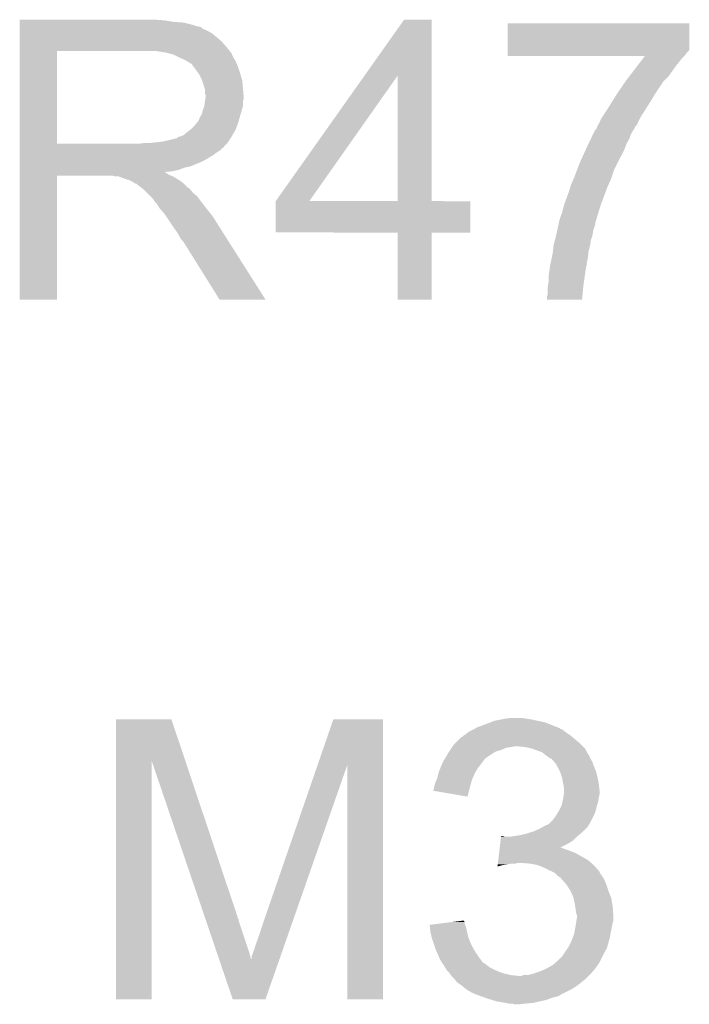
# Model space of a CAD drawing. Extents: x -4 to 126, y -8 to 66.
# Tile 76 of 256: x 17.75 to 20.08, y 52.69 to 56.12. Entities that reach past the tile are written whole.
import ezdxf

# ---------------------------------------------------------------- set-up
doc = ezdxf.new("R2010")
doc.units = 0
doc.layers.add('CLICKER_2_FOR_TMPM4L4A_V104_GTO', color=11, linetype='CONTINUOUS')

msp = doc.modelspace()

# ---------------------------------------------------------------- linework, layer by layer
at = {"layer": 'CLICKER_2_FOR_TMPM4L4A_V104_GTO'}
for points in [[(17.74954, 56.11622), (17.749542, 56.11876), (18.25498, 56.11622), (18.2245, 56.11876)], [(17.74954, 56.11114), (17.74954, 56.11622), (18.285458, 56.11114), (18.25498, 56.11622)], [(17.74954, 56.1086), (17.74954, 56.11114), (18.32102, 56.1086), (18.285458, 56.11114)], [(17.74954, 56.10098), (17.74954, 56.1086), (18.351498, 56.10098), (18.32102, 56.1086)], [(18.949824, 55.923122), (19.088094, 56.118738), (19.184628, 55.923122), (19.18462, 56.118738)], [(19.088094, 56.118738), (19.08811, 56.11876), (19.18462, 56.118738), (19.08811, 56.11876)], [(19.448782, 56.012074), (19.4488, 56.106038), (20.081234, 56.012074), (20.08124, 56.106038)], [(19.4488, 56.106038), (19.448802, 56.10606), (20.08124, 56.106038), (19.448802, 56.10606)], [(17.74954, 56.0959), (17.74954, 56.10098), (18.366742, 56.0959), (18.351498, 56.10098)], [(17.74954, 56.09336), (17.74954, 56.0959), (18.379442, 56.09336), (18.366742, 56.0959)], [(17.74954, 56.093338), (17.74954, 56.09336), (18.38198, 56.093338), (18.379442, 56.09336)], [(17.74954, 56.090816), (17.74954, 56.093338), (18.381988, 56.090816), (18.38198, 56.093338)], [(17.74954, 56.08574), (17.74954, 56.090816), (18.3896, 56.08574), (18.381988, 56.090816)], [(17.74954, 56.08066), (17.74954, 56.08574), (18.402302, 56.08066), (18.3896, 56.08574)], [(17.74954, 56.0705), (17.74954, 56.08066), (18.420078, 56.0705), (18.402302, 56.08066)], [(17.749538, 56.022242), (17.74954, 56.04256), (18.47088, 56.022242), (18.453102, 56.04256)], [(17.74954, 56.0578), (17.74954, 56.0705), (18.43532, 56.0578), (18.420078, 56.0705)], [(17.74954, 56.04256), (17.74954, 56.0578), (18.453102, 56.04256), (18.43532, 56.0578)], [(17.749532, 55.686982), (17.749538, 56.00952), (17.87906, 55.686982), (17.879062, 56.00952)], [(17.749538, 56.00954), (17.749538, 56.022242), (18.480758, 56.00954), (18.47088, 56.022242)], [(17.749538, 56.00952), (17.749538, 56.00954), (17.879062, 56.00952), (18.1864, 56.00954)], [(18.257522, 56.00446), (18.224502, 56.00954), (18.484708, 56.00446), (18.480758, 56.00954)], [(18.276162, 55.999376), (18.257522, 56.00446), (18.48866, 55.999376), (18.484708, 56.00446)], [(19.44878, 56.00192), (19.448782, 56.012074), (20.07108, 56.00192), (20.081234, 56.012074)], [(18.28546, 55.99684), (18.276162, 55.999376), (18.488662, 55.99684), (18.48866, 55.999376)], [(18.285468, 55.996836), (18.28546, 55.99684), (18.488662, 55.996836), (18.488662, 55.99684)], [(18.305776, 55.986682), (18.285468, 55.996836), (18.49374, 55.986682), (18.488662, 55.996836)], [(18.30578, 55.98668), (18.305776, 55.986682), (18.493742, 55.98668), (18.49374, 55.986682)], [(18.32356, 55.97906), (18.30578, 55.98668), (18.498312, 55.97906), (18.493742, 55.98668)], [(18.332034, 55.973978), (18.32356, 55.97906), (18.50136, 55.973978), (18.498312, 55.97906)], [(18.33626, 55.971442), (18.332034, 55.973978), (18.502448, 55.971442), (18.50136, 55.973978)], [(18.343884, 55.96636), (18.33626, 55.971442), (18.504626, 55.96636), (18.502448, 55.971442)], [(19.44878, 55.994298), (19.44878, 56.00192), (20.065998, 55.994298), (20.07108, 56.00192)], [(19.44878, 55.991782), (19.44878, 55.994298), (20.063482, 55.991782), (20.065998, 55.994298)], [(19.926256, 55.99176), (19.44878, 55.991782), (20.06346, 55.99176), (20.063482, 55.991782)], [(19.901022, 55.95874), (19.92043, 55.984138), (20.03552, 55.95874), (20.055838, 55.984138)], [(19.92043, 55.984138), (19.926256, 55.99176), (20.055838, 55.984138), (20.06346, 55.99176)], [(18.346424, 55.966352), (18.343884, 55.96636), (18.50463, 55.966352), (18.504626, 55.96636)], [(18.35404, 55.9562), (18.346424, 55.966352), (18.50898, 55.9562), (18.50463, 55.966352)], [(18.36166, 55.94604), (18.35404, 55.9562), (18.512368, 55.94604), (18.50898, 55.9562)], [(18.370732, 55.93334), (18.36166, 55.94604), (18.5166, 55.93334), (18.512368, 55.94604)], [(19.873844, 55.923178), (19.901022, 55.95874), (20.010118, 55.923178), (20.03552, 55.95874)], [(18.37436, 55.928258), (18.370732, 55.93334), (18.518126, 55.928258), (18.5166, 55.93334)], [(18.38452, 55.907938), (18.37436, 55.928258), (18.52422, 55.907938), (18.518126, 55.928258)], [(18.3896, 55.8927), (18.38452, 55.907938), (18.525744, 55.8927), (18.52422, 55.907938)], [(18.641084, 55.486336), (18.949824, 55.923122), (18.757924, 55.486336), (19.065204, 55.923122)], [(19.065218, 55.4863), (19.065204, 55.923122), (19.184642, 55.4863), (19.184628, 55.923122)], [(19.83232, 55.86476), (19.86026, 55.9054), (19.965244, 55.86476), (19.99234, 55.9054)], [(19.86026, 55.9054), (19.873844, 55.923178), (19.99234, 55.9054), (20.010118, 55.923178)], [(18.392504, 55.88254), (18.3896, 55.8927), (18.52676, 55.88254), (18.525744, 55.8927)], [(18.39468, 55.874918), (18.392504, 55.88254), (18.527396, 55.874918), (18.52676, 55.88254)], [(18.394682, 55.862218), (18.39468, 55.874918), (18.528454, 55.862218), (18.527396, 55.874918)], [(18.392138, 55.816498), (18.39504, 55.836816), (18.52676, 55.816498), (18.52676, 55.836816)], [(18.39722, 55.854596), (18.394682, 55.862218), (18.52909, 55.854596), (18.528454, 55.862218)], [(18.39504, 55.836816), (18.395766, 55.841896), (18.52676, 55.836816), (18.529298, 55.841896)], [(18.395766, 55.841896), (18.39722, 55.85206), (18.529298, 55.841896), (18.529298, 55.85206)], [(18.39722, 55.852062), (18.39722, 55.854596), (18.5293, 55.852062), (18.52909, 55.854596)], [(18.39722, 55.85206), (18.39722, 55.852062), (18.529298, 55.85206), (18.5293, 55.852062)], [(19.79422, 55.8038), (19.81327, 55.83428), (19.927224, 55.8038), (19.94662, 55.83428)], [(19.81327, 55.83428), (19.829146, 55.859682), (19.94662, 55.83428), (19.96186, 55.859682)], [(19.829146, 55.859682), (19.83232, 55.86476), (19.96186, 55.859682), (19.965244, 55.86476)], [(18.38452, 55.7911), (18.38706, 55.803798), (18.51914, 55.7911), (18.52295, 55.803798)], [(18.38706, 55.803798), (18.392136, 55.816496), (18.52295, 55.803798), (18.52676, 55.816496)], [(18.392136, 55.816496), (18.392138, 55.816498), (18.52676, 55.816496), (18.52676, 55.816498)], [(19.777284, 55.778398), (19.79422, 55.8038), (19.91106, 55.778398), (19.927224, 55.8038)], [(18.35912, 55.75046), (18.369278, 55.763158), (18.506902, 55.75046), (18.511518, 55.763158)], [(18.369278, 55.76316), (18.371818, 55.7657), (18.51152, 55.76316), (18.512212, 55.7657)], [(18.369278, 55.763158), (18.369278, 55.76316), (18.511518, 55.763158), (18.51152, 55.76316)], [(18.371818, 55.7657), (18.37436, 55.77078), (18.512212, 55.7657), (18.513598, 55.77078)], [(18.37436, 55.77078), (18.3769, 55.7784), (18.513598, 55.77078), (18.515676, 55.7784)], [(18.3769, 55.7784), (18.38452, 55.791098), (18.515676, 55.7784), (18.519138, 55.791098)], [(18.38452, 55.791098), (18.38452, 55.7911), (18.519138, 55.791098), (18.51914, 55.7911)], [(19.76882, 55.760618), (19.773902, 55.773322), (19.90216, 55.760618), (19.908518, 55.773322)], [(19.773902, 55.773322), (19.777284, 55.778398), (19.908518, 55.773322), (19.91106, 55.778398)], [(18.321018, 55.717438), (18.343242, 55.735218), (18.490988, 55.717438), (18.50136, 55.735218)], [(18.343242, 55.735218), (18.346418, 55.737758), (18.50136, 55.735218), (18.502282, 55.737758)], [(18.346418, 55.737758), (18.35912, 55.75046), (18.502282, 55.737758), (18.506902, 55.75046)], [(19.7463, 55.71998), (19.752378, 55.732682), (19.87804, 55.71998), (19.88566, 55.732682)], [(19.752378, 55.732682), (19.753594, 55.73522), (19.88566, 55.732682), (19.887352, 55.73522)], [(19.753594, 55.73522), (19.756126, 55.735234), (19.887352, 55.73522), (19.887362, 55.735234)], [(19.756126, 55.735234), (19.758656, 55.740296), (19.887362, 55.735234), (19.890738, 55.740296)], [(19.758656, 55.740296), (19.75866, 55.740302), (19.890738, 55.740296), (19.89074, 55.740302)], [(19.75866, 55.740302), (19.761194, 55.747904), (19.89074, 55.740302), (19.893276, 55.747904)], [(19.761194, 55.747904), (19.761198, 55.74792), (19.893276, 55.747904), (19.895806, 55.74792)], [(19.761198, 55.74792), (19.7612, 55.747922), (19.895806, 55.74792), (19.895806, 55.747922)], [(19.7612, 55.747922), (19.76882, 55.760618), (19.895806, 55.747922), (19.90216, 55.760618)], [(18.22958, 55.69204), (18.2499, 55.69458), (18.475112, 55.69204), (18.476806, 55.69458)], [(18.2499, 55.69458), (18.27276, 55.69966), (18.476806, 55.69458), (18.480194, 55.69966)], [(18.27276, 55.69966), (18.293078, 55.70474), (18.480194, 55.69966), (18.483582, 55.70474)], [(18.295614, 55.70474), (18.300698, 55.709816), (18.483582, 55.70474), (18.486542, 55.709816)], [(18.300698, 55.709816), (18.310858, 55.712358), (18.486542, 55.709816), (18.488024, 55.712358)], [(18.310858, 55.712358), (18.321018, 55.717438), (18.488024, 55.712358), (18.490988, 55.717438)], [(19.7305, 55.68696), (19.739008, 55.704738), (19.8628, 55.68696), (19.87296, 55.704738)], [(19.739008, 55.704738), (19.7463, 55.71998), (19.87296, 55.704738), (19.87804, 55.71998)], [(17.74953, 55.67426), (17.749532, 55.676794), (18.460698, 55.67426), (18.46072, 55.676794)], [(17.74953, 55.674254), (17.74953, 55.67426), (18.458174, 55.674254), (18.460698, 55.67426)], [(17.74953, 55.6641), (17.74953, 55.674254), (18.44802, 55.6641), (18.458174, 55.674254)], [(17.74953, 55.65394), (17.74953, 55.6641), (18.43278, 55.65394), (18.44802, 55.6641)], [(17.749532, 55.68696), (17.749532, 55.686982), (18.168618, 55.68696), (17.87906, 55.686982)], [(17.749532, 55.676794), (17.749532, 55.68696), (18.46072, 55.676794), (18.47088, 55.68696)], [(18.168618, 55.68696), (18.186384, 55.689498), (18.47088, 55.68696), (18.473418, 55.689498)], [(18.186384, 55.689498), (18.1864, 55.6895), (18.473418, 55.689498), (18.473418, 55.6895)], [(18.206718, 55.6895), (18.22958, 55.69204), (18.473418, 55.6895), (18.475112, 55.69204)], [(19.70024, 55.62092), (19.72102, 55.66664), (19.83232, 55.62092), (19.85518, 55.66664)], [(19.72102, 55.66664), (19.72564, 55.6768), (19.85518, 55.66664), (19.85899, 55.6768)], [(19.72564, 55.6768), (19.7305, 55.68696), (19.85899, 55.6768), (19.8628, 55.68696)], [(17.74953, 55.646318), (17.74953, 55.65394), (18.422618, 55.646318), (18.43278, 55.65394)], [(17.74953, 55.63108), (17.74953, 55.646318), (18.39722, 55.63108), (18.422618, 55.646318)], [(17.74953, 55.62346), (17.74953, 55.63108), (18.38198, 55.62346), (18.39722, 55.63108)], [(17.74953, 55.60822), (17.74953, 55.62346), (18.346418, 55.60822), (18.38198, 55.62346)], [(17.74953, 55.603138), (17.74953, 55.60822), (18.323558, 55.603138), (18.346418, 55.60822)], [(17.74953, 55.59552), (17.74953, 55.603138), (18.303238, 55.59552), (18.323558, 55.603138)], [(17.74953, 55.59044), (17.74953, 55.59552), (18.280378, 55.59044), (18.303238, 55.59552)], [(19.67992, 55.56758), (19.690562, 55.595518), (19.810306, 55.56758), (19.81962, 55.595518)], [(19.690562, 55.595518), (19.70024, 55.62092), (19.81962, 55.595518), (19.83232, 55.62092)], [(17.74952, 55.143422), (17.749528, 55.575178), (17.879038, 55.143422), (17.87906, 55.575178)], [(17.749528, 55.585358), (17.74953, 55.587866), (18.257524, 55.585358), (18.255012, 55.587866)], [(17.749528, 55.582818), (17.749528, 55.585358), (18.262602, 55.582818), (18.257524, 55.585358)], [(17.749528, 55.57774), (17.749528, 55.582818), (18.27022, 55.57774), (18.262602, 55.582818)], [(17.749528, 55.5752), (17.749528, 55.57774), (18.276572, 55.5752), (18.27022, 55.57774)], [(17.749528, 55.575178), (17.749528, 55.5752), (17.87906, 55.575178), (18.072098, 55.5752)], [(17.74953, 55.587866), (17.74953, 55.59044), (18.255012, 55.587866), (18.280378, 55.59044)], [(18.082258, 55.57266), (18.072098, 55.5752), (18.282922, 55.57266), (18.276572, 55.5752)], [(18.097494, 55.570126), (18.094954, 55.57266), (18.287146, 55.570126), (18.282922, 55.57266)], [(18.100036, 55.57012), (18.097494, 55.570126), (18.287156, 55.57012), (18.287146, 55.570126)], [(18.120358, 55.562502), (18.100036, 55.57012), (18.299852, 55.562502), (18.287156, 55.57012)], [(18.130518, 55.559962), (18.120358, 55.562502), (18.304084, 55.559962), (18.299852, 55.562502)], [(18.1356, 55.55742), (18.130518, 55.559962), (18.30832, 55.55742), (18.304084, 55.559962)], [(18.140678, 55.55488), (18.1356, 55.55742), (18.311496, 55.55488), (18.30832, 55.55742)], [(19.66976, 55.544722), (19.67879, 55.56504), (19.800224, 55.544722), (19.80946, 55.56504)], [(19.67879, 55.56504), (19.67992, 55.56758), (19.80946, 55.56504), (19.810306, 55.56758)], [(18.148298, 55.549802), (18.140678, 55.55488), (18.317844, 55.549802), (18.311496, 55.55488)], [(18.153376, 55.547262), (18.148298, 55.549802), (18.321018, 55.547262), (18.317844, 55.549802)], [(18.155914, 55.54726), (18.153376, 55.547262), (18.32102, 55.54726), (18.321018, 55.547262)], [(18.15846, 55.544722), (18.155914, 55.54726), (18.323558, 55.544722), (18.32102, 55.54726)], [(18.16862, 55.5371), (18.15846, 55.544722), (18.33118, 55.5371), (18.323558, 55.544722)], [(18.171796, 55.53456), (18.16862, 55.5371), (18.33372, 55.53456), (18.33118, 55.5371)], [(18.178148, 55.529478), (18.171796, 55.53456), (18.341342, 55.529478), (18.33372, 55.53456)], [(18.181318, 55.526942), (18.178148, 55.529478), (18.343372, 55.526942), (18.341342, 55.529478)], [(18.191482, 55.516778), (18.181318, 55.526942), (18.351502, 55.516778), (18.343372, 55.526942)], [(19.66214, 55.519318), (19.667472, 55.5371), (19.79009, 55.519318), (19.79676, 55.5371)], [(19.667472, 55.5371), (19.66976, 55.544722), (19.79676, 55.5371), (19.800224, 55.544722)], [(18.204182, 55.504078), (18.191482, 55.516778), (18.366742, 55.504078), (18.351502, 55.516778)], [(18.211798, 55.49646), (18.204182, 55.504078), (18.372456, 55.49646), (18.366742, 55.504078)], [(18.219418, 55.4863), (18.211798, 55.49646), (18.380076, 55.4863), (18.372456, 55.49646)], [(19.6469, 55.47868), (19.66214, 55.519318), (19.77485, 55.47868), (19.79009, 55.519318)], [(18.22069, 55.48376), (18.219418, 55.4863), (18.38198, 55.48376), (18.380076, 55.4863)], [(18.221954, 55.481234), (18.22069, 55.48376), (18.383946, 55.481234), (18.38198, 55.48376)], [(18.224488, 55.48122), (18.221954, 55.481234), (18.383956, 55.48122), (18.383946, 55.481234)], [(18.2372, 55.460902), (18.224488, 55.48122), (18.39976, 55.460902), (18.383956, 55.48122)], [(18.237202, 55.4609), (18.2372, 55.460902), (18.39976, 55.4609), (18.39976, 55.460902)], [(18.25498, 55.440582), (18.237202, 55.4609), (18.416014, 55.440582), (18.39976, 55.4609)], [(18.64106, 55.377102), (18.641062, 55.486278), (19.319218, 55.377102), (19.31924, 55.486278)], [(18.641062, 55.4863), (18.641064, 55.486306), (19.065218, 55.4863), (19.014004, 55.486306)], [(18.641062, 55.486278), (18.641062, 55.4863), (19.31924, 55.486278), (19.184642, 55.4863)], [(18.641064, 55.486306), (18.641084, 55.486336), (19.014004, 55.486306), (18.757924, 55.486336)], [(19.63928, 55.448202), (19.64182, 55.4609), (19.765302, 55.448202), (19.76921, 55.4609)], [(19.64182, 55.4609), (19.646174, 55.476142), (19.76921, 55.4609), (19.7739, 55.476142)], [(19.646174, 55.476142), (19.6469, 55.47868), (19.7739, 55.476142), (19.77485, 55.47868)], [(18.25837, 55.435498), (18.25498, 55.440582), (18.42008, 55.435498), (18.416014, 55.440582)], [(18.276994, 55.40756), (18.25837, 55.435498), (18.43786, 55.40756), (18.42008, 55.435498)], [(19.626912, 55.410096), (19.629122, 55.42026), (19.75358, 55.410096), (19.756706, 55.42026)], [(19.629122, 55.42026), (19.6342, 55.4355), (19.756706, 55.42026), (19.761394, 55.4355)], [(19.6342, 55.4355), (19.63928, 55.448202), (19.761394, 55.4355), (19.765302, 55.448202)], [(18.28546, 55.39486), (18.276994, 55.40756), (18.445918, 55.39486), (18.43786, 55.40756)], [(18.29816, 55.377082), (18.28546, 55.39486), (18.457198, 55.377082), (18.445918, 55.39486)], [(19.620286, 55.37962), (19.622494, 55.38978), (19.74596, 55.37962), (19.748502, 55.38978)], [(19.622494, 55.38978), (19.625808, 55.405018), (19.748502, 55.38978), (19.753578, 55.405018)], [(19.625808, 55.405018), (19.626912, 55.410096), (19.753578, 55.405018), (19.75358, 55.410096)], [(18.30832, 55.359298), (18.29816, 55.377082), (18.468482, 55.359298), (18.457198, 55.377082)], [(18.310858, 55.354224), (18.30832, 55.359298), (18.4717, 55.354224), (18.468482, 55.359298)], [(18.318478, 55.346602), (18.310858, 55.354224), (18.476536, 55.346602), (18.4717, 55.354224)], [(19.065218, 55.37708), (18.64106, 55.377102), (19.319218, 55.37708), (19.319218, 55.377102)], [(19.06522, 55.377058), (19.065218, 55.37708), (19.18462, 55.377058), (19.319218, 55.37708)], [(19.06524, 55.143422), (19.06522, 55.377058), (19.184598, 55.143422), (19.18462, 55.377058)], [(19.612954, 55.349138), (19.61642, 55.361838), (19.73834, 55.349138), (19.74257, 55.361838)], [(19.61642, 55.361838), (19.616972, 55.364378), (19.74257, 55.361838), (19.743418, 55.364378)], [(19.616972, 55.364378), (19.620286, 55.37962), (19.743418, 55.364378), (19.74596, 55.37962)], [(18.445478, 55.14341), (18.318478, 55.346602), (18.605454, 55.14341), (18.476536, 55.346602)], [(19.606766, 55.313578), (19.608544, 55.331358), (19.73072, 55.313578), (19.7358, 55.331358)], [(19.608544, 55.331358), (19.6088, 55.333902), (19.7358, 55.331358), (19.736162, 55.333902)], [(19.6088, 55.333902), (19.612954, 55.349138), (19.736162, 55.333902), (19.73834, 55.349138)], [(19.5961, 55.260238), (19.60118, 55.2831), (19.7228, 55.260238), (19.726834, 55.2831)], [(19.60118, 55.2831), (19.602704, 55.29072), (19.726834, 55.2831), (19.72818, 55.29072)], [(19.602704, 55.29072), (19.60626, 55.308498), (19.72818, 55.29072), (19.730154, 55.308498)], [(19.60626, 55.308498), (19.606766, 55.313578), (19.730154, 55.308498), (19.73072, 55.313578)], [(19.594512, 55.24754), (19.5961, 55.260238), (19.72056, 55.24754), (19.7228, 55.260238)], [(19.59102, 55.22214), (19.59356, 55.23992), (19.71675, 55.22214), (19.719416, 55.23992)], [(19.59102, 55.204362), (19.59102, 55.22214), (19.714082, 55.204362), (19.71675, 55.22214)], [(19.59356, 55.23992), (19.594512, 55.24754), (19.719416, 55.23992), (19.72056, 55.24754)], [(19.58848, 55.189122), (19.589748, 55.19674), (19.71221, 55.189122), (19.71294, 55.19674)], [(19.58848, 55.163722), (19.58848, 55.189122), (19.709782, 55.163722), (19.71221, 55.189122)], [(19.589748, 55.19674), (19.59102, 55.204362), (19.71294, 55.19674), (19.714082, 55.204362)], [(19.58594, 55.153562), (19.58848, 55.163722), (19.70881, 55.153562), (19.709782, 55.163722)], [(19.58594, 55.143422), (19.58594, 55.153562), (19.707842, 55.143422), (19.70881, 55.153562)], [(17.879038, 55.1434), (17.74952, 55.143422), (17.879038, 55.1434), (17.879038, 55.143422)], [(18.60546, 55.1434), (18.605454, 55.14341), (18.60546, 55.1434), (18.445478, 55.14341)], [(19.184598, 55.1434), (19.06524, 55.143422), (19.184598, 55.1434), (19.184598, 55.143422)], [(19.70784, 55.1434), (19.58594, 55.143422), (19.70784, 55.1434), (19.707842, 55.143422)], [(18.084818, 53.535446), (18.08482, 53.680344), (18.326322, 53.535446), (18.277844, 53.680344)], [(18.08482, 53.680344), (18.084822, 53.68036), (18.277844, 53.680344), (18.084822, 53.68036)], [(18.78655, 53.520216), (18.841728, 53.680338), (19.014436, 53.520216), (19.01444, 53.680338)], [(18.841728, 53.680338), (18.841736, 53.68036), (19.01444, 53.680338), (18.841736, 53.68036)], [(19.37004, 53.66258), (19.389846, 53.670198), (19.597366, 53.66258), (19.578322, 53.670198)], [(19.389846, 53.670198), (19.403062, 53.67528), (19.578322, 53.670198), (19.55292, 53.67528)], [(19.403062, 53.67528), (19.42846, 53.68036), (19.55292, 53.67528), (19.530058, 53.68036)], [(19.42846, 53.68036), (19.44116, 53.6829), (19.530058, 53.68036), (19.51228, 53.6829)], [(19.44116, 53.6829), (19.461482, 53.68544), (19.51228, 53.6829), (19.497042, 53.68544)], [(19.309084, 53.634642), (19.329394, 53.644798), (19.651978, 53.634642), (19.639282, 53.644798)], [(19.329394, 53.644798), (19.329398, 53.6448), (19.639282, 53.644798), (19.639278, 53.6448)], [(19.329398, 53.6448), (19.333632, 53.64734), (19.639278, 53.6448), (19.631664, 53.64734)], [(19.333632, 53.64734), (19.337858, 53.649876), (19.631664, 53.64734), (19.62912, 53.649876)], [(19.337858, 53.649876), (19.3421, 53.65242), (19.62912, 53.649876), (19.622762, 53.65242)], [(19.3421, 53.65242), (19.37004, 53.66258), (19.622762, 53.65242), (19.597366, 53.66258)], [(19.265902, 53.596542), (19.281144, 53.61178), (19.70024, 53.596542), (19.68246, 53.61178)], [(19.281144, 53.61178), (19.288766, 53.6194), (19.68246, 53.61178), (19.673316, 53.6194)], [(19.288766, 53.6194), (19.291306, 53.619406), (19.673316, 53.6194), (19.67331, 53.619406)], [(19.291306, 53.619406), (19.29638, 53.62448), (19.67331, 53.619406), (19.66722, 53.62448)], [(19.29638, 53.62448), (19.304002, 53.629562), (19.66722, 53.62448), (19.659598, 53.629562)], [(19.304002, 53.629562), (19.30908, 53.63464), (19.659598, 53.629562), (19.65198, 53.63464)], [(19.30908, 53.63464), (19.309084, 53.634642), (19.65198, 53.63464), (19.651978, 53.634642)], [(19.240498, 53.56098), (19.245576, 53.568598), (19.395948, 53.56098), (19.408138, 53.568598)], [(19.245576, 53.568598), (19.248964, 53.573678), (19.408138, 53.568598), (19.42592, 53.573678)], [(19.248964, 53.573678), (19.254044, 53.581298), (19.42592, 53.573678), (19.443698, 53.581298)], [(19.254044, 53.581298), (19.255738, 53.58384), (19.443698, 53.581298), (19.46148, 53.58384)], [(19.255738, 53.58384), (19.257432, 53.58638), (19.46148, 53.58384), (19.474178, 53.58638)], [(19.257432, 53.58638), (19.260822, 53.591462), (19.710402, 53.58638), (19.70532, 53.591462)], [(19.260822, 53.591462), (19.265902, 53.596542), (19.70532, 53.591462), (19.70024, 53.596542)], [(19.509738, 53.58384), (19.484342, 53.58638), (19.712942, 53.58384), (19.710402, 53.58638)], [(19.532598, 53.57876), (19.509738, 53.58384), (19.718022, 53.57876), (19.712942, 53.58384)], [(19.532604, 53.578758), (19.532598, 53.57876), (19.718022, 53.578758), (19.718022, 53.57876)], [(19.55292, 53.57114), (19.532604, 53.578758), (19.722256, 53.57114), (19.718022, 53.578758)], [(19.568158, 53.56606), (19.55292, 53.57114), (19.725078, 53.56606), (19.722256, 53.57114)], [(18.0848, 52.705022), (18.084818, 53.535446), (18.209238, 52.705022), (18.20926, 53.535446)], [(18.394622, 52.989476), (18.20926, 53.535446), (18.50898, 52.989476), (18.326322, 53.535446)], [(19.22272, 53.530502), (19.2242, 53.53304), (19.360516, 53.530502), (19.36242, 53.53304)], [(19.2242, 53.53304), (19.228644, 53.54066), (19.36242, 53.53304), (19.3675, 53.54066)], [(19.228644, 53.54066), (19.230124, 53.543198), (19.3675, 53.54066), (19.370038, 53.543198)], [(19.230124, 53.543198), (19.237534, 53.5559), (19.370038, 53.543198), (19.387822, 53.5559)], [(19.237534, 53.5559), (19.240498, 53.56098), (19.387822, 53.5559), (19.395948, 53.56098)], [(19.58086, 53.5559), (19.568158, 53.56606), (19.730722, 53.5559), (19.725078, 53.56606)], [(19.584252, 53.553356), (19.58086, 53.5559), (19.73326, 53.553356), (19.730722, 53.5559)], [(19.59102, 53.54828), (19.584252, 53.553356), (19.734954, 53.54828), (19.73326, 53.553356)], [(19.594834, 53.545738), (19.59102, 53.54828), (19.7358, 53.545738), (19.734954, 53.54828)], [(19.598634, 53.543204), (19.594834, 53.545738), (19.737322, 53.543204), (19.7358, 53.545738)], [(19.601172, 53.5432), (19.598634, 53.543204), (19.737324, 53.5432), (19.737322, 53.543204)], [(19.609886, 53.53304), (19.601172, 53.5432), (19.74342, 53.53304), (19.737324, 53.5432)], [(19.61642, 53.52542), (19.609886, 53.53304), (19.745962, 53.52542), (19.74342, 53.53304)], [(18.60804, 53.00218), (18.78655, 53.520216), (18.709178, 53.00218), (18.889938, 53.520216)], [(18.88998, 52.705022), (18.889938, 53.520216), (19.014418, 52.705022), (19.014436, 53.520216)], [(19.20794, 53.492398), (19.21002, 53.500022), (19.33448, 53.492398), (19.338834, 53.500022)], [(19.21002, 53.500022), (19.21425, 53.510178), (19.338834, 53.500022), (19.344638, 53.510178)], [(19.21425, 53.510178), (19.219544, 53.52288), (19.344638, 53.510178), (19.3548, 53.52288)], [(19.219544, 53.52288), (19.22272, 53.530502), (19.3548, 53.52288), (19.360516, 53.530502)], [(19.620774, 53.517802), (19.61642, 53.52542), (19.7485, 53.517802), (19.745962, 53.52542)], [(19.62658, 53.507642), (19.620774, 53.517802), (19.752854, 53.507642), (19.7485, 53.517802)], [(19.629848, 53.500018), (19.62658, 53.507642), (19.75612, 53.500018), (19.752854, 53.507642)], [(19.6342, 53.489862), (19.629848, 53.500018), (19.75866, 53.489862), (19.75612, 53.500018)], [(19.19732, 53.461922), (19.20113, 53.46954), (19.32224, 53.461922), (19.324318, 53.46954)], [(19.20113, 53.46954), (19.202402, 53.472082), (19.324318, 53.46954), (19.325448, 53.472082)], [(19.202402, 53.472082), (19.20794, 53.492398), (19.325448, 53.472082), (19.33448, 53.492398)], [(19.637104, 53.4797), (19.6342, 53.489862), (19.7612, 53.4797), (19.75866, 53.489862)], [(19.63928, 53.472082), (19.637104, 53.4797), (19.762724, 53.472082), (19.7612, 53.4797)], [(19.64182, 53.45684), (19.63928, 53.472082), (19.765772, 53.45684), (19.762724, 53.472082)], [(19.1897, 53.431458), (19.189702, 53.433984), (19.314156, 53.431458), (19.31479, 53.433984)], [(19.30906, 53.411122), (19.1897, 53.431458), (19.30906, 53.411122), (19.314156, 53.431458)], [(19.189702, 53.433984), (19.19224, 53.439064), (19.31479, 53.433984), (19.316064, 53.439064)], [(19.19224, 53.4416), (19.192242, 53.444142), (19.3167, 53.4416), (19.317392, 53.444142)], [(19.19224, 53.439064), (19.19224, 53.4416), (19.316064, 53.439064), (19.3167, 53.4416)], [(19.192242, 53.444142), (19.194778, 53.45176), (19.317392, 53.444142), (19.31947, 53.45176)], [(19.194778, 53.45176), (19.19732, 53.461922), (19.31947, 53.45176), (19.32224, 53.461922)], [(19.64233, 53.4543), (19.64182, 53.45684), (19.76628, 53.4543), (19.765772, 53.45684)], [(19.64436, 53.444142), (19.64233, 53.4543), (19.76741, 53.444142), (19.76628, 53.4543)], [(19.64436, 53.431438), (19.64436, 53.444142), (19.76882, 53.431438), (19.76741, 53.444142)], [(19.64436, 53.418742), (19.64436, 53.431438), (19.76882, 53.418742), (19.76882, 53.431438)], [(19.639562, 53.393338), (19.64182, 53.4035), (19.76374, 53.393338), (19.765432, 53.4035)], [(19.64182, 53.4035), (19.642666, 53.40858), (19.765432, 53.4035), (19.76628, 53.40858)], [(19.642666, 53.40858), (19.644358, 53.418738), (19.76628, 53.40858), (19.76882, 53.418738)], [(19.644358, 53.418738), (19.64436, 53.418742), (19.76882, 53.418738), (19.76882, 53.418742)], [(19.626578, 53.36032), (19.6342, 53.37556), (19.75485, 53.36032), (19.75866, 53.37556)], [(19.6342, 53.37556), (19.636742, 53.380642), (19.75866, 53.37556), (19.760112, 53.380642)], [(19.636742, 53.380642), (19.639562, 53.393338), (19.760112, 53.380642), (19.76374, 53.393338)], [(19.593562, 53.317142), (19.603722, 53.327302), (19.734528, 53.317142), (19.739608, 53.327302)], [(19.603722, 53.327302), (19.61388, 53.340002), (19.739608, 53.327302), (19.74596, 53.340002)], [(19.61388, 53.340002), (19.6234, 53.355238), (19.74596, 53.340002), (19.75358, 53.355238)], [(19.6234, 53.355238), (19.626578, 53.36032), (19.75358, 53.355238), (19.75485, 53.36032)], [(19.537682, 53.2892), (19.56054, 53.29936), (19.710398, 53.2892), (19.720558, 53.29936)], [(19.56054, 53.29936), (19.574258, 53.30698), (19.720558, 53.29936), (19.728178, 53.30698)], [(19.574258, 53.30698), (19.583398, 53.312056), (19.728178, 53.30698), (19.730718, 53.312056)], [(19.583398, 53.312056), (19.583406, 53.31206), (19.730718, 53.312056), (19.73072, 53.31206)], [(19.583406, 53.31206), (19.585946, 53.312064), (19.73072, 53.31206), (19.730724, 53.312064)], [(19.585946, 53.312064), (19.589748, 53.3146), (19.730724, 53.312064), (19.733258, 53.3146)], [(19.589748, 53.3146), (19.593562, 53.317142), (19.733258, 53.3146), (19.734528, 53.317142)], [(19.422608, 53.246022), (19.424122, 53.25872), (19.65706, 53.246022), (19.677378, 53.25872)], [(19.424122, 53.25872), (19.425636, 53.27142), (19.677378, 53.25872), (19.690078, 53.27142)], [(19.425636, 53.27142), (19.425938, 53.273958), (19.438624, 53.27142), (19.433544, 53.273958)], [(19.425938, 53.273958), (19.42594, 53.27396), (19.433544, 53.273958), (19.42594, 53.27396)], [(19.458942, 53.27142), (19.47418, 53.27396), (19.690078, 53.27142), (19.692618, 53.27396)], [(19.47418, 53.27396), (19.474194, 53.273962), (19.692618, 53.27396), (19.692622, 53.273962)], [(19.474194, 53.273962), (19.49196, 53.2765), (19.692622, 53.273962), (19.695666, 53.2765)], [(19.49196, 53.2765), (19.512278, 53.28158), (19.695666, 53.2765), (19.701762, 53.28158)], [(19.512278, 53.28158), (19.529214, 53.28666), (19.701762, 53.28158), (19.70786, 53.28666)], [(19.529214, 53.28666), (19.537682, 53.2892), (19.70786, 53.28666), (19.710398, 53.2892)], [(19.419882, 53.22316), (19.420488, 53.22824), (19.66214, 53.22316), (19.646902, 53.22824)], [(19.420488, 53.22824), (19.421094, 53.233318), (19.646902, 53.22824), (19.636744, 53.233318)], [(19.421094, 53.23332), (19.422608, 53.246022), (19.631752, 53.23332), (19.65706, 53.246022)], [(19.421094, 53.233318), (19.421094, 53.23332), (19.636744, 53.233318), (19.631752, 53.23332)], [(19.414734, 53.17998), (19.415944, 53.19014), (19.739792, 53.17998), (19.72818, 53.19014)], [(19.415944, 53.19014), (19.418974, 53.21554), (19.72818, 53.19014), (19.682462, 53.21554)], [(19.418974, 53.21554), (19.419882, 53.22316), (19.682462, 53.21554), (19.66214, 53.22316)], [(19.413224, 53.167312), (19.413824, 53.17236), (19.413224, 53.167312), (19.430998, 53.17236)], [(19.413824, 53.17236), (19.414128, 53.1749), (19.430998, 53.17236), (19.44878, 53.1749)], [(19.414128, 53.1749), (19.41443, 53.17744), (19.44878, 53.1749), (19.461478, 53.17744)], [(19.41443, 53.17744), (19.414734, 53.17998), (19.474178, 53.17744), (19.484338, 53.17998)], [(19.52752, 53.17744), (19.497042, 53.17998), (19.742696, 53.17744), (19.739792, 53.17998)], [(19.552918, 53.17236), (19.52752, 53.17744), (19.7485, 53.17236), (19.742696, 53.17744)], [(19.57832, 53.1622), (19.552918, 53.17236), (19.75753, 53.1622), (19.7485, 53.17236)], [(19.603732, 53.149494), (19.57832, 53.1622), (19.76882, 53.149494), (19.75753, 53.1622)], [(19.608812, 53.146954), (19.603732, 53.149494), (19.768824, 53.146954), (19.76882, 53.149494)], [(19.613876, 53.144422), (19.608812, 53.146954), (19.770512, 53.144422), (19.768824, 53.146954)], [(19.624038, 53.134262), (19.613876, 53.144422), (19.777286, 53.134262), (19.770512, 53.144422)], [(19.63166, 53.12918), (19.624038, 53.134262), (19.780674, 53.12918), (19.777286, 53.134262)], [(19.634202, 53.12664), (19.63166, 53.12918), (19.782368, 53.12664), (19.780674, 53.12918)], [(19.636426, 53.1241), (19.634202, 53.12664), (19.78406, 53.1241), (19.782368, 53.12664)], [(19.65198, 53.106322), (19.636426, 53.1241), (19.79168, 53.106322), (19.78406, 53.1241)], [(19.651982, 53.10632), (19.65198, 53.106322), (19.79168, 53.10632), (19.79168, 53.106322)], [(19.667218, 53.083462), (19.651982, 53.10632), (19.7993, 53.083462), (19.79168, 53.10632)], [(19.66722, 53.08346), (19.667218, 53.083462), (19.7993, 53.08346), (19.7993, 53.083462)], [(19.677378, 53.060602), (19.66722, 53.08346), (19.808444, 53.060602), (19.7993, 53.08346)], [(19.677944, 53.058058), (19.677378, 53.060602), (19.80946, 53.058058), (19.808444, 53.060602)], [(19.68246, 53.037738), (19.677944, 53.058058), (19.812848, 53.037738), (19.80946, 53.058058)], [(19.683912, 53.027582), (19.68246, 53.037738), (19.81454, 53.027582), (19.812848, 53.037738)], [(19.685, 53.01996), (19.683912, 53.027582), (19.815086, 53.01996), (19.81454, 53.027582)], [(19.68754, 53.00472), (19.685, 53.01996), (19.816174, 53.00472), (19.815086, 53.01996)], [(18.395484, 52.986934), (18.394622, 52.989476), (18.508986, 52.986934), (18.50898, 52.989476)], [(18.396346, 52.984394), (18.395484, 52.986934), (18.51152, 52.984394), (18.508986, 52.986934)], [(18.39807, 52.979318), (18.396346, 52.984394), (18.511522, 52.979318), (18.51152, 52.984394)], [(18.58518, 52.9336), (18.60804, 53.00218), (18.685248, 52.9336), (18.709178, 53.00218)], [(19.690078, 52.997102), (19.68754, 53.00472), (19.816718, 52.997102), (19.816174, 53.00472)], [(19.688386, 52.979318), (19.69008, 52.989482), (19.817078, 52.979318), (19.817078, 52.989482)], [(19.69008, 52.992022), (19.690078, 52.997102), (19.81708, 52.992022), (19.816718, 52.997102)], [(19.69008, 52.989482), (19.69008, 52.992022), (19.817078, 52.989482), (19.81708, 52.992022)], [(18.436874, 52.86502), (18.39807, 52.979318), (18.549618, 52.86502), (18.511522, 52.979318)], [(19.17702, 52.96408), (19.216852, 52.969158), (19.300614, 52.96408), (19.298922, 52.969158)], [(19.178142, 52.95392), (19.17702, 52.96408), (19.303998, 52.95392), (19.300614, 52.96408)], [(19.179262, 52.94376), (19.178142, 52.95392), (19.30654, 52.94376), (19.303998, 52.95392)], [(19.216852, 52.969158), (19.25667, 52.974234), (19.298922, 52.969158), (19.29892, 52.974234)], [(19.25667, 52.974234), (19.276596, 52.976774), (19.29892, 52.974234), (19.296386, 52.976774)], [(19.276596, 52.976774), (19.29638, 52.979296), (19.296386, 52.976774), (19.29638, 52.979296)], [(19.68038, 52.9336), (19.685, 52.959), (19.80692, 52.9336), (19.812, 52.959)], [(19.685, 52.959), (19.687116, 52.971698), (19.812, 52.959), (19.81454, 52.971698)], [(19.687116, 52.971698), (19.688386, 52.979318), (19.81454, 52.971698), (19.817078, 52.979318)], [(18.57502, 52.90566), (18.58518, 52.9336), (18.6755, 52.90566), (18.685248, 52.9336)], [(19.17954, 52.941222), (19.179262, 52.94376), (19.307106, 52.941222), (19.30654, 52.94376)], [(19.184058, 52.920898), (19.17954, 52.941222), (19.311622, 52.920898), (19.307106, 52.941222)], [(19.18462, 52.918362), (19.184058, 52.920898), (19.312638, 52.918362), (19.311622, 52.920898)], [(19.192242, 52.895498), (19.18462, 52.918362), (19.32178, 52.895498), (19.312638, 52.918362)], [(19.66976, 52.90566), (19.674838, 52.918358), (19.800752, 52.90566), (19.80438, 52.918358)], [(19.674838, 52.918358), (19.67992, 52.931062), (19.80438, 52.918358), (19.806496, 52.931062)], [(19.67992, 52.931062), (19.68038, 52.9336), (19.806496, 52.931062), (19.80692, 52.9336)], [(18.56232, 52.867558), (18.57502, 52.90566), (18.662204, 52.867558), (18.6755, 52.90566)], [(19.19732, 52.88026), (19.192242, 52.895498), (19.330248, 52.88026), (19.32178, 52.895498)], [(19.200586, 52.87264), (19.19732, 52.88026), (19.33448, 52.87264), (19.330248, 52.88026)], [(19.646898, 52.86756), (19.657782, 52.882798), (19.78551, 52.86756), (19.79422, 52.882798)], [(19.657782, 52.882798), (19.6596, 52.885342), (19.79422, 52.882798), (19.794946, 52.885342)], [(19.6596, 52.885342), (19.66976, 52.90566), (19.794946, 52.885342), (19.800752, 52.90566)], [(18.443764, 52.844728), (18.436874, 52.86502), (18.554728, 52.844728), (18.549618, 52.86502)], [(18.554728, 52.844728), (18.55724, 52.847246), (18.654238, 52.844728), (18.655118, 52.847246)], [(18.55724, 52.847246), (18.557242, 52.854864), (18.655118, 52.847246), (18.657776, 52.854864)], [(18.557242, 52.854864), (18.56232, 52.867558), (18.657776, 52.854864), (18.662204, 52.867558)], [(19.210384, 52.84978), (19.200586, 52.87264), (19.34972, 52.84978), (19.33448, 52.87264)], [(19.21256, 52.844702), (19.210384, 52.84978), (19.353532, 52.844702), (19.34972, 52.84978)], [(19.62912, 52.8447), (19.639282, 52.854862), (19.773898, 52.8447), (19.77898, 52.854862)], [(19.639282, 52.854862), (19.645374, 52.86502), (19.77898, 52.854862), (19.78406, 52.86502)], [(19.645374, 52.86502), (19.646898, 52.86756), (19.78406, 52.86502), (19.78551, 52.86756)], [(18.491196, 52.705016), (18.443764, 52.844728), (18.605488, 52.705016), (18.654238, 52.844728)], [(19.22018, 52.831998), (19.21256, 52.844702), (19.363066, 52.831998), (19.353532, 52.844702)], [(19.221874, 52.82946), (19.22018, 52.831998), (19.36497, 52.82946), (19.363066, 52.831998)], [(19.221878, 52.829454), (19.221874, 52.82946), (19.370046, 52.829454), (19.36497, 52.82946)], [(19.225262, 52.82438), (19.221878, 52.829454), (19.375122, 52.82438), (19.370046, 52.829454)], [(19.230342, 52.81676), (19.225262, 52.82438), (19.385282, 52.81676), (19.375122, 52.82438)], [(19.237958, 52.804062), (19.230342, 52.81676), (19.410678, 52.804062), (19.385282, 52.81676)], [(19.560538, 52.80152), (19.5834, 52.81168), (19.744872, 52.80152), (19.75358, 52.81168)], [(19.5834, 52.81168), (19.60626, 52.824382), (19.75358, 52.81168), (19.76265, 52.824382)], [(19.60626, 52.824382), (19.611972, 52.82946), (19.76265, 52.824382), (19.766278, 52.82946)], [(19.611972, 52.82946), (19.62912, 52.8447), (19.766278, 52.82946), (19.773898, 52.8447)], [(19.2405, 52.80152), (19.237958, 52.804062), (19.415762, 52.80152), (19.410678, 52.804062)], [(19.245578, 52.79644), (19.2405, 52.80152), (19.431002, 52.79644), (19.415762, 52.80152)], [(19.247484, 52.7939), (19.245578, 52.79644), (19.438622, 52.7939), (19.431002, 52.79644)], [(19.251296, 52.78882), (19.247484, 52.7939), (19.461482, 52.78882), (19.438622, 52.7939)], [(19.2532, 52.786282), (19.251296, 52.78882), (19.48686, 52.786282), (19.461482, 52.78882)], [(19.253202, 52.78628), (19.2532, 52.786282), (19.486878, 52.78628), (19.48686, 52.786282)], [(19.265898, 52.77358), (19.253202, 52.78628), (19.71802, 52.77358), (19.73072, 52.78628)], [(19.486878, 52.78628), (19.497044, 52.786282), (19.73072, 52.78628), (19.730722, 52.786282)], [(19.497044, 52.786282), (19.502124, 52.78882), (19.730722, 52.786282), (19.73326, 52.78882)], [(19.517362, 52.78882), (19.537678, 52.7939), (19.73326, 52.78882), (19.738342, 52.7939)], [(19.537678, 52.7939), (19.560538, 52.80152), (19.738342, 52.7939), (19.744872, 52.80152)], [(19.268438, 52.768504), (19.265898, 52.77358), (19.710406, 52.768504), (19.71802, 52.77358)], [(19.268444, 52.768498), (19.268438, 52.768504), (19.710398, 52.768498), (19.710406, 52.768504)], [(19.273518, 52.763422), (19.268444, 52.768498), (19.70532, 52.763422), (19.710398, 52.768498)], [(19.273522, 52.76342), (19.273518, 52.763422), (19.705318, 52.76342), (19.70532, 52.763422)], [(19.2913, 52.75072), (19.273522, 52.76342), (19.688386, 52.75072), (19.705318, 52.76342)], [(19.294352, 52.748178), (19.2913, 52.75072), (19.684998, 52.748178), (19.688386, 52.75072)], [(19.303494, 52.74056), (19.294352, 52.748178), (19.6723, 52.74056), (19.684998, 52.748178)], [(19.306542, 52.73802), (19.303494, 52.74056), (19.66722, 52.73802), (19.6723, 52.74056)], [(19.324318, 52.72786), (19.306542, 52.73802), (19.6469, 52.72786), (19.66722, 52.73802)], [(19.330246, 52.72532), (19.324318, 52.72786), (19.641822, 52.72532), (19.6469, 52.72786)], [(19.342102, 52.72024), (19.330246, 52.72532), (19.63293, 52.72024), (19.641822, 52.72532)], [(19.356332, 52.715158), (19.342102, 52.72024), (19.624036, 52.715158), (19.63293, 52.72024)], [(19.370554, 52.710078), (19.356332, 52.715158), (19.603718, 52.710078), (19.624036, 52.715158)], [(19.37766, 52.70754), (19.370554, 52.710078), (19.596948, 52.70754), (19.603718, 52.710078)], [(18.209238, 52.705), (18.0848, 52.705022), (18.209238, 52.705), (18.209238, 52.705022)], [(18.605484, 52.705), (18.491196, 52.705016), (18.605484, 52.705), (18.605488, 52.705016)], [(19.014418, 52.705), (18.88998, 52.705022), (19.014418, 52.705), (19.014418, 52.705022)], [(19.39417, 52.70246), (19.37766, 52.70754), (19.583398, 52.70246), (19.596948, 52.70754)], [(19.410678, 52.69738), (19.39417, 52.70246), (19.560538, 52.69738), (19.583398, 52.70246)], [(19.44116, 52.6923), (19.410678, 52.69738), (19.537678, 52.6923), (19.560538, 52.69738)], [(19.453858, 52.68976), (19.44116, 52.6923), (19.51228, 52.68976), (19.537678, 52.6923)], [(19.474178, 52.68722), (19.464018, 52.68976), (19.486882, 52.68722), (19.51228, 52.68976)]]:
    msp.add_solid(points, dxfattribs=at)

doc.saveas('drawing.dxf')
